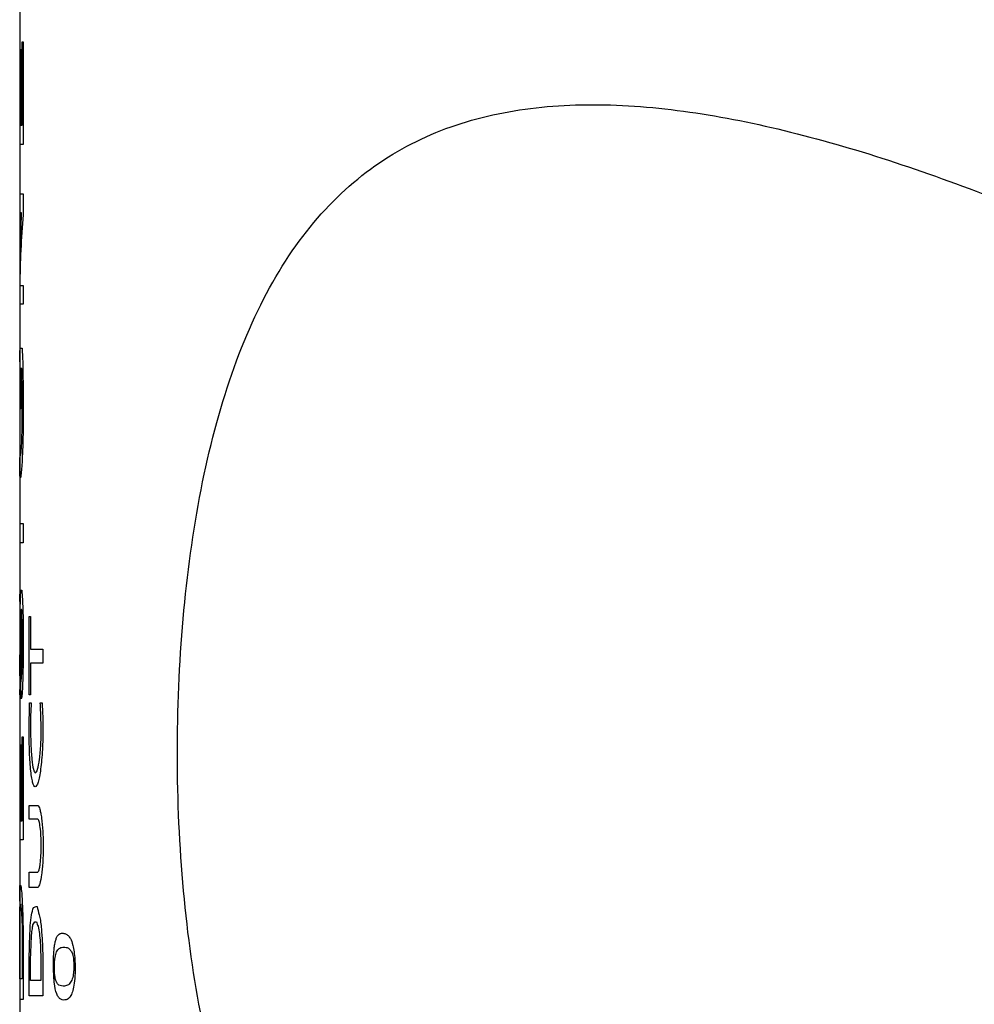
# Model space of a CAD drawing. Header units: inches. Extents: x 0.2 to 10.8, y 0.2 to 8.2.
# Tile 13 of 28: x 5.719 to 5.995, y 3.49 to 3.775. Entities that reach past the tile are written whole.
import ezdxf

# ---------------------------------------------------------------- set-up
doc = ezdxf.new("R2010")
doc.units = ezdxf.units.IN
doc.header["$MEASUREMENT"] = 0

msp = doc.modelspace()

# ---------------------------------------------------------------- linework, layer by layer
for p, q in [((5.71852, 3.78158), (5.71852, 3.76834)), ((5.71852, 3.76834), (5.71852, 3.73913)), ((5.71852, 3.76834), (5.71852, 3.74465)), ((5.71924, 3.76885), (5.71953, 3.76885)), ((5.71924, 3.74465), (5.71924, 3.76885)), ((5.71953, 3.76885), (5.71953, 3.73913)), ((5.71864, 3.76668), (5.71876, 3.76668)), ((5.71864, 3.74465), (5.71864, 3.76668)), ((5.71876, 3.76668), (5.71876, 3.74465)), ((5.71852, 3.74465), (5.71864, 3.74465)), ((5.71876, 3.74465), (5.71924, 3.74465)), ((5.71852, 3.73913), (5.71852, 3.72478)), ((5.71953, 3.73913), (5.71852, 3.73913)), ((5.71852, 3.72478), (5.71852, 3.71931)), ((5.71852, 3.72478), (5.71953, 3.72478)), ((5.71953, 3.72478), (5.71953, 3.71878)), ((5.71852, 3.71931), (5.71852, 3.70224)), ((5.71905, 3.71931), (5.71852, 3.71931)), ((5.71862, 3.70224), (5.71905, 3.71931)), ((5.71852, 3.70224), (5.71852, 3.69285)), ((5.71854, 3.69833), (5.71953, 3.69833)), ((5.71953, 3.69833), (5.71953, 3.69285)), ((5.71852, 3.69285), (5.71852, 3.67618)), ((5.71953, 3.69285), (5.71852, 3.69285)), ((5.71868, 3.68017), (5.71924, 3.68017)), ((5.71868, 3.66261), (5.71868, 3.68017)), ((5.71852, 3.67618), (5.71852, 3.67663)), ((5.71852, 3.67618), (5.71852, 3.66694)), ((5.71884, 3.67431), (5.71884, 3.66261)), ((5.71911, 3.67431), (5.71884, 3.67431)), ((5.71852, 3.66763), (5.71852, 3.66694)), ((5.71953, 3.66862), (5.71956, 3.66518)), ((5.71852, 3.66694), (5.71852, 3.65751)), ((5.71928, 3.66178), (5.71928, 3.66518)), ((5.71956, 3.66518), (5.71956, 3.66084)), ((5.71884, 3.66261), (5.71868, 3.66261)), ((5.71925, 3.65821), (5.71928, 3.66178)), ((5.71956, 3.66084), (5.71953, 3.65727)), ((5.71852, 3.65751), (5.71852, 3.6485)), ((5.71852, 3.6485), (5.71852, 3.62943)), ((5.71852, 3.64708), (5.71852, 3.6485)), ((5.71865, 3.64907), (5.71877, 3.64907)), ((5.71878, 3.64263), (5.71864, 3.64263)), ((5.71852, 3.62943), (5.71852, 3.62385)), ((5.71852, 3.62943), (5.71953, 3.62943)), ((5.71953, 3.62943), (5.71953, 3.62385)), ((5.71852, 3.62385), (5.71852, 3.60687)), ((5.71953, 3.62385), (5.71852, 3.62385)), ((5.71852, 3.60687), (5.71852, 3.60822)), ((5.71854, 3.609), (5.71855, 3.609)), ((5.71855, 3.609), (5.71856, 3.60348)), ((5.71884, 3.61017), (5.71911, 3.61017)), ((5.71852, 3.60687), (5.71852, 3.59716)), ((5.71908, 3.60456), (5.71899, 3.60456)), ((5.72129, 3.60248), (5.72167, 3.60248)), ((5.72129, 3.57983), (5.72129, 3.60248)), ((5.72167, 3.60248), (5.72167, 3.59304)), ((5.71953, 3.60023), (5.71956, 3.5972)), ((5.71852, 3.5986), (5.71852, 3.59716)), ((5.71852, 3.59716), (5.71852, 3.59092)), ((5.71927, 3.59177), (5.71928, 3.59688)), ((5.71956, 3.5972), (5.71955, 3.5923)), ((5.71852, 3.59092), (5.71852, 3.58136)), ((5.71852, 3.59092), (5.71852, 3.5909)), ((5.72167, 3.59304), (5.72521, 3.59304)), ((5.72521, 3.59304), (5.72521, 3.58905)), ((5.72167, 3.58905), (5.72167, 3.57983)), ((5.72521, 3.58905), (5.72167, 3.58905)), ((5.71853, 3.58534), (5.71854, 3.58534)), ((5.71891, 3.57869), (5.71889, 3.58355)), ((5.71852, 3.58136), (5.71852, 3.56657)), ((5.71852, 3.58099), (5.71852, 3.58136)), ((5.71856, 3.57983), (5.71854, 3.57983)), ((5.72167, 3.57983), (5.72129, 3.57983)), ((5.71899, 3.57869), (5.71891, 3.57869)), ((5.72139, 3.5775), (5.72184, 3.5775)), ((5.72447, 3.5775), (5.725, 3.5775)), ((5.72167, 3.57407), (5.72167, 3.57063)), ((5.72521, 3.57356), (5.72524, 3.57063)), ((5.71924, 3.56764), (5.71953, 3.56764)), ((5.71924, 3.54333), (5.71924, 3.56764)), ((5.71953, 3.56764), (5.71953, 3.53791)), ((5.71852, 3.56657), (5.71852, 3.53791)), ((5.71852, 3.56657), (5.71852, 3.54333)), ((5.71864, 3.56544), (5.71875, 3.56544)), ((5.71864, 3.54333), (5.71864, 3.56544)), ((5.71875, 3.56544), (5.71875, 3.54333)), ((5.72129, 3.54783), (5.72377, 3.54783)), ((5.72129, 3.54389), (5.72129, 3.54783)), ((5.71852, 3.54333), (5.71864, 3.54333)), ((5.71875, 3.54333), (5.71924, 3.54333)), ((5.72377, 3.54389), (5.72129, 3.54389)), ((5.71852, 3.53791), (5.71852, 3.52011)), ((5.71953, 3.53791), (5.71852, 3.53791)), ((5.72129, 3.52853), (5.72377, 3.52853)), ((5.72129, 3.52412), (5.72129, 3.52853)), ((5.71859, 3.52467), (5.71887, 3.52467)), ((5.72377, 3.52412), (5.72129, 3.52412)), ((5.71852, 3.52011), (5.71852, 3.49166)), ((5.72285, 3.51413), (5.72338, 3.51413)), ((5.71852, 3.49769), (5.71852, 3.51075)), ((5.71953, 3.51075), (5.71953, 3.49769)), ((5.71924, 3.51029), (5.71924, 3.49769)), ((5.72129, 3.50348), (5.72134, 3.50701)), ((5.72129, 3.49272), (5.72129, 3.50348)), ((5.72167, 3.49714), (5.72167, 3.50308)), ((5.72468, 3.50262), (5.72468, 3.49714)), ((5.72524, 3.50308), (5.72524, 3.49272)), ((5.71924, 3.49769), (5.71852, 3.49769)), ((5.71953, 3.49769), (5.71953, 3.49166)), ((5.72468, 3.49714), (5.72167, 3.49714)), ((5.71852, 3.49166), (5.71852, 3.4568)), ((5.71953, 3.49166), (5.71852, 3.49166)), ((5.72524, 3.49272), (5.72129, 3.49272))]:
    msp.add_line(p, q)
for points, knots in [([(6.12452, 3.4628), (6.10263, 3.45031), (6.08094, 3.43893), (6.03812, 3.41825), (6.01698, 3.40896), (5.97523, 3.39304), (5.9545, 3.38641), (5.92494, 3.37971), (5.9153, 3.378), (5.89644, 3.37585), (5.88716, 3.3754), (5.86941, 3.37608), (5.86092, 3.37719), (5.84473, 3.3812), (5.83696, 3.38414), (5.82245, 3.39211), (5.81578, 3.39708), (5.80355, 3.40925), (5.79792, 3.41655), (5.78812, 3.43308), (5.7839, 3.4423), (5.77845, 3.45766), (5.77678, 3.46307), (5.77376, 3.47426), (5.77243, 3.48), (5.76888, 3.49769), (5.76713, 3.51014), (5.76476, 3.53609), (5.76418, 3.54918), (5.76414, 3.57558), (5.7647, 3.58898), (5.76696, 3.61468), (5.76866, 3.62721), (5.77337, 3.65118), (5.77629, 3.66231), (5.78348, 3.68296), (5.78778, 3.69249), (5.79752, 3.70913), (5.80303, 3.71641), (5.81534, 3.72882), (5.82201, 3.73384), (5.83641, 3.74188), (5.84422, 3.74489), (5.86045, 3.74899), (5.86892, 3.75013), (5.88656, 3.75086), (5.89577, 3.75046), (5.91474, 3.74835), (5.92439, 3.74666), (5.95387, 3.74003), (5.97422, 3.73357), (6.01633, 3.71759), (6.03772, 3.7082), (6.08082, 3.68739), (6.1026, 3.67597), (6.12452, 3.66346)], [0, 0, 0, 0, 0.0625, 0.0625, 0.125, 0.125, 0.1875, 0.1875, 0.21875, 0.21875, 0.25, 0.25, 0.28125, 0.28125, 0.3125, 0.3125, 0.34375, 0.34375, 0.375, 0.375, 0.40625, 0.40625, 0.421875, 0.421875, 0.4375, 0.4375, 0.46875, 0.46875, 0.5, 0.5, 0.53125, 0.53125, 0.5625, 0.5625, 0.59375, 0.59375, 0.625, 0.625, 0.65625, 0.65625, 0.6875, 0.6875, 0.71875, 0.71875, 0.75, 0.75, 0.78125, 0.78125, 0.8125, 0.8125, 0.875, 0.875, 0.9375, 0.9375, 1, 1, 1, 1]), ([(5.72524, 3.57063), (5.72524, 3.56988), (5.72524, 3.56838), (5.72519, 3.56615), (5.72508, 3.56365), (5.72489, 3.56096), (5.7245, 3.55742), (5.72385, 3.55414), (5.723, 3.55277), (5.72223, 3.55414), (5.72174, 3.55742), (5.72147, 3.56095), (5.72133, 3.56397), (5.72124, 3.56724), (5.72124, 3.5695), (5.72124, 3.57063)], [0, 0, 0, 0, 0.0422094, 0.0838695, 0.1257424, 0.1881661, 0.2507407, 0.3754025, 0.5000627, 0.6247232, 0.7493848, 0.8118618, 0.8741256, 0.9366665, 1, 1, 1, 1]), ([(5.72167, 3.57063), (5.72167, 3.57005), (5.72167, 3.5689), (5.72169, 3.56719), (5.72178, 3.56447), (5.722, 3.56099), (5.72247, 3.558), (5.72307, 3.55694), (5.72372, 3.558), (5.7243, 3.56099), (5.72462, 3.5647), (5.72474, 3.56803), (5.72475, 3.56976), (5.72475, 3.57063)], [0, 0, 0, 0, 0.042377, 0.084135, 0.126034, 0.250415, 0.37524, 0.500064, 0.624888, 0.749712, 0.873785, 0.936371, 1, 1, 1, 1]), ([(5.72377, 3.54783), (5.72387, 3.54774), (5.72407, 3.54756), (5.72436, 3.54679), (5.72462, 3.54565), (5.72494, 3.54367), (5.72524, 3.54048), (5.72536, 3.53598), (5.72526, 3.53224), (5.72506, 3.52957), (5.7248, 3.52723), (5.72436, 3.52487), (5.72397, 3.52437), (5.72377, 3.52412)], [0, 0, 0, 0, 0.06443, 0.126183, 0.187516, 0.250731, 0.374764, 0.500375, 0.625088, 0.687702, 0.750367, 0.874322, 1, 1, 1, 1]), ([(5.72377, 3.52853), (5.72386, 3.52861), (5.72403, 3.52877), (5.72427, 3.52963), (5.7245, 3.53108), (5.72471, 3.53329), (5.72478, 3.5362), (5.72471, 3.53913), (5.72448, 3.54158), (5.72415, 3.54341), (5.7239, 3.54373), (5.72377, 3.54389)], [0, 0, 0, 0, 0.084592, 0.16628, 0.250664, 0.374764, 0.500394, 0.624626, 0.750356, 0.873851, 1, 1, 1, 1]), ([(5.71852, 3.52011), (5.71852, 3.5207), (5.71852, 3.52202), (5.71853, 3.52268), (5.71854, 3.52305)], [0, 0, 0, 0, 0.449629, 1, 1, 1, 1]), ([(5.71852, 3.51352), (5.71852, 3.5141), (5.71853, 3.51525), (5.71854, 3.51667), (5.71857, 3.51801), (5.71862, 3.51906), (5.7187, 3.5195), (5.7188, 3.51925), (5.71892, 3.51825), (5.71905, 3.51661), (5.71913, 3.51501), (5.71917, 3.51421)], [0, 0, 0, 0, 0.083927, 0.166956, 0.250527, 0.375242, 0.500123, 0.62479, 0.749046, 0.873804, 1, 1, 1, 1]), ([(5.72827, 3.50174), (5.72828, 3.50242), (5.72829, 3.50371), (5.7284, 3.50553), (5.72857, 3.5071), (5.72881, 3.5084), (5.72912, 3.50944), (5.72951, 3.51021), (5.7301, 3.5108), (5.73058, 3.51085), (5.73089, 3.51088)], [0, 0, 0, 0, 0.107708, 0.206399, 0.300929, 0.396787, 0.499252, 0.616848, 0.749555, 1, 1, 1, 1]), ([(5.73089, 3.51088), (5.73119, 3.51084), (5.73174, 3.51077), (5.73252, 3.51027), (5.73325, 3.50934), (5.73401, 3.50737), (5.7345, 3.50403), (5.73454, 3.50156), (5.73456, 3.5007)], [0, 0, 0, 0, 0.199106, 0.365615, 0.501837, 0.670693, 0.884771, 1, 1, 1, 1]), ([(5.72856, 3.50094), (5.72857, 3.5014), (5.72858, 3.50225), (5.72868, 3.50342), (5.72884, 3.50437), (5.72897, 3.50484), (5.72904, 3.5051)], [0, 0, 0, 0, 0.262098, 0.494091, 0.725528, 1, 1, 1, 1]), ([(5.72904, 3.5051), (5.72914, 3.50533), (5.72935, 3.50582), (5.72972, 3.50628), (5.73015, 3.50661), (5.73069, 3.50679), (5.73109, 3.50682), (5.73131, 3.50684)], [0, 0, 0, 0, 0.14378, 0.309579, 0.499676, 0.725213, 1, 1, 1, 1]), ([(5.73131, 3.50684), (5.73152, 3.50682), (5.73191, 3.50679), (5.73252, 3.50659), (5.7331, 3.50621), (5.73348, 3.50551), (5.73366, 3.5052)], [0, 0, 0, 0, 0.275041, 0.5004674, 0.7739493, 1, 1, 1, 1]), ([(5.73366, 3.5052), (5.73374, 3.50496), (5.73389, 3.50453), (5.73407, 3.50364), (5.73417, 3.50256), (5.73419, 3.50178), (5.73419, 3.50136)], [0, 0, 0, 0, 0.275437, 0.507662, 0.736529, 1, 1, 1, 1]), ([(5.73123, 3.49149), (5.73095, 3.49153), (5.73044, 3.49162), (5.72977, 3.4922), (5.72909, 3.49342), (5.72841, 3.4964), (5.72832, 3.49994), (5.72827, 3.50174)], [0, 0, 0, 0, 0.198165, 0.36466, 0.502825, 0.747766, 1, 1, 1, 1]), ([(5.73111, 3.49553), (5.73081, 3.49556), (5.73028, 3.49561), (5.72962, 3.49595), (5.72915, 3.4966), (5.72882, 3.49764), (5.72861, 3.49915), (5.72858, 3.50034), (5.72856, 3.50094)], [0, 0, 0, 0, 0.288845, 0.501607, 0.652626, 0.776456, 0.886217, 1, 1, 1, 1]), ([(5.73456, 3.5007), (5.73455, 3.50015), (5.73454, 3.49914), (5.73444, 3.4972), (5.73415, 3.49515), (5.73362, 3.49332), (5.73322, 3.49262), (5.733, 3.49225)], [0, 0, 0, 0, 0.138999, 0.255903, 0.500038, 0.731262, 1, 1, 1, 1]), ([(5.73419, 3.50136), (5.73419, 3.50091), (5.73417, 3.50006), (5.73405, 3.49892), (5.73386, 3.49799), (5.7337, 3.49754), (5.73361, 3.49729)], [0, 0, 0, 0, 0.264111, 0.499645, 0.728127, 1, 1, 1, 1]), ([(5.73361, 3.49729), (5.73349, 3.49706), (5.73324, 3.49657), (5.73282, 3.4961), (5.73233, 3.49576), (5.73175, 3.49557), (5.73134, 3.49554), (5.73111, 3.49553)], [0, 0, 0, 0, 0.145593, 0.311456, 0.499665, 0.721756, 1, 1, 1, 1]), ([(5.733, 3.49225), (5.73285, 3.4921), (5.7325, 3.49175), (5.7319, 3.49155), (5.73147, 3.49151), (5.73123, 3.49149)], [0, 0, 0, 0, 0.256873, 0.589525, 1, 1, 1, 1])]:
    msp.add_open_spline(points, degree=3, knots=knots)
for points in [[(5.71953, 3.71878), (5.71895, 3.71196), (5.71862, 3.70514), (5.71854, 3.69833)], [(5.71852, 3.67663), (5.71852, 3.67758), (5.71853, 3.67852), (5.71855, 3.67946)], [(5.71855, 3.67946), (5.71856, 3.67769), (5.71857, 3.67591), (5.71858, 3.67414)], [(5.71924, 3.68017), (5.71928, 3.67884), (5.71933, 3.67751), (5.71938, 3.67618)], [(5.71938, 3.67618), (5.7194, 3.67494), (5.71943, 3.67369), (5.71946, 3.67244)], [(5.71855, 3.67301), (5.71854, 3.67248), (5.71853, 3.67196), (5.71852, 3.67143)], [(5.71856, 3.67358), (5.71856, 3.67339), (5.71855, 3.6732), (5.71855, 3.67301)], [(5.71858, 3.67414), (5.71857, 3.67395), (5.71856, 3.67377), (5.71856, 3.67358)], [(5.71917, 3.67205), (5.71915, 3.67281), (5.71913, 3.67356), (5.71911, 3.67431)], [(5.71852, 3.67143), (5.71852, 3.67079), (5.71852, 3.67015), (5.71852, 3.6695)], [(5.71923, 3.66862), (5.71921, 3.66977), (5.71919, 3.67091), (5.71917, 3.67205)], [(5.71946, 3.67244), (5.71948, 3.67117), (5.7195, 3.6699), (5.71953, 3.66862)], [(5.71852, 3.6695), (5.71852, 3.66888), (5.71852, 3.66825), (5.71852, 3.66763)], [(5.71928, 3.66518), (5.71926, 3.66633), (5.71924, 3.66748), (5.71923, 3.66862)], [(5.71852, 3.65751), (5.71852, 3.65702), (5.71852, 3.65653), (5.71852, 3.65604)], [(5.71852, 3.65604), (5.71852, 3.65505), (5.71852, 3.65406), (5.71852, 3.65307)], [(5.71917, 3.65498), (5.71919, 3.65606), (5.71922, 3.65713), (5.71925, 3.65821)], [(5.71953, 3.65727), (5.71948, 3.6554), (5.71944, 3.65353), (5.71939, 3.65166)], [(5.71852, 3.65307), (5.71853, 3.65253), (5.71853, 3.65198), (5.71854, 3.65144)], [(5.71907, 3.65193), (5.7191, 3.65295), (5.71913, 3.65396), (5.71917, 3.65498)], [(5.71854, 3.65144), (5.71855, 3.65087), (5.71856, 3.65029), (5.71859, 3.64972)], [(5.71877, 3.64907), (5.71882, 3.64944), (5.71889, 3.6498), (5.71896, 3.65016)], [(5.71896, 3.65016), (5.719, 3.65075), (5.71903, 3.65134), (5.71907, 3.65193)], [(5.71939, 3.65166), (5.71934, 3.65034), (5.71929, 3.64901), (5.71925, 3.64769)], [(5.71859, 3.64972), (5.71861, 3.6495), (5.71863, 3.64929), (5.71865, 3.64907)], [(5.71925, 3.64769), (5.71918, 3.64692), (5.71912, 3.64614), (5.71906, 3.64536)], [(5.71855, 3.64466), (5.71853, 3.64547), (5.71852, 3.64628), (5.71852, 3.64708)], [(5.71858, 3.64326), (5.71857, 3.64372), (5.71856, 3.64419), (5.71855, 3.64466)], [(5.71906, 3.64536), (5.719, 3.6447), (5.71894, 3.64403), (5.71889, 3.64337)], [(5.71864, 3.64263), (5.71862, 3.64284), (5.7186, 3.64305), (5.71858, 3.64326)], [(5.71889, 3.64337), (5.71885, 3.64312), (5.71882, 3.64288), (5.71878, 3.64263)], [(5.71852, 3.60822), (5.71853, 3.60848), (5.71853, 3.60874), (5.71854, 3.609)], [(5.71869, 3.60514), (5.7187, 3.60588), (5.71871, 3.60662), (5.71872, 3.60736)], [(5.71872, 3.60736), (5.71874, 3.60785), (5.71875, 3.60834), (5.71877, 3.60883)], [(5.71877, 3.60883), (5.71879, 3.60928), (5.71881, 3.60972), (5.71884, 3.61017)], [(5.71911, 3.61017), (5.71913, 3.60978), (5.71916, 3.60939), (5.71919, 3.609)], [(5.71919, 3.609), (5.71924, 3.6084), (5.71928, 3.6078), (5.71933, 3.6072)], [(5.71866, 3.60248), (5.71867, 3.60337), (5.71868, 3.60425), (5.71869, 3.60514)], [(5.71899, 3.60456), (5.71897, 3.60449), (5.71894, 3.60442), (5.71892, 3.60435)], [(5.71914, 3.60352), (5.71912, 3.60387), (5.7191, 3.60422), (5.71908, 3.60456)], [(5.71933, 3.6072), (5.71938, 3.60597), (5.71942, 3.60474), (5.71947, 3.60352)], [(5.71853, 3.60248), (5.71852, 3.60195), (5.71852, 3.60142), (5.71852, 3.60088)], [(5.71854, 3.60305), (5.71854, 3.60286), (5.71853, 3.60267), (5.71853, 3.60248)], [(5.71856, 3.60348), (5.71855, 3.60334), (5.71855, 3.6032), (5.71854, 3.60305)], [(5.71864, 3.59872), (5.71865, 3.59997), (5.71865, 3.60122), (5.71866, 3.60248)], [(5.71884, 3.60273), (5.71883, 3.60233), (5.71882, 3.60193), (5.71881, 3.60152)], [(5.71887, 3.60305), (5.71886, 3.60294), (5.71885, 3.60284), (5.71884, 3.60273)], [(5.71891, 3.60398), (5.71889, 3.60367), (5.71888, 3.60336), (5.71887, 3.60305)], [(5.71892, 3.60435), (5.71892, 3.60423), (5.71891, 3.60411), (5.71891, 3.60398)], [(5.71922, 3.6007), (5.71919, 3.60164), (5.71917, 3.60258), (5.71914, 3.60352)], [(5.71947, 3.60352), (5.71949, 3.60242), (5.71951, 3.60133), (5.71953, 3.60023)], [(5.71852, 3.60088), (5.71852, 3.60012), (5.71852, 3.59936), (5.71852, 3.5986)], [(5.71881, 3.60152), (5.7188, 3.59998), (5.71879, 3.59843), (5.71878, 3.59688)], [(5.71928, 3.59688), (5.71926, 3.59815), (5.71924, 3.59942), (5.71922, 3.6007)], [(5.71862, 3.59344), (5.71863, 3.5952), (5.71863, 3.59696), (5.71864, 3.59872)], [(5.71878, 3.59688), (5.71877, 3.59535), (5.71876, 3.59383), (5.71875, 3.5923)], [(5.7186, 3.59036), (5.71861, 3.59139), (5.71861, 3.59242), (5.71862, 3.59344)], [(5.71852, 3.5909), (5.71852, 3.59012), (5.71852, 3.58933), (5.71852, 3.58855)], [(5.71859, 3.58905), (5.71859, 3.58949), (5.7186, 3.58992), (5.7186, 3.59036)], [(5.71875, 3.5923), (5.71874, 3.59066), (5.71872, 3.58903), (5.71871, 3.58739)], [(5.71922, 3.58896), (5.71924, 3.58989), (5.71925, 3.59083), (5.71927, 3.59177)], [(5.71955, 3.5923), (5.71953, 3.59079), (5.71951, 3.58929), (5.71949, 3.58778)], [(5.71852, 3.58855), (5.71852, 3.58804), (5.71852, 3.58754), (5.71852, 3.58704)], [(5.71858, 3.58691), (5.71858, 3.58762), (5.71859, 3.58834), (5.71859, 3.58905)], [(5.71916, 3.58661), (5.71918, 3.58739), (5.7192, 3.58818), (5.71922, 3.58896)], [(5.71949, 3.58778), (5.71947, 3.58695), (5.71945, 3.58611), (5.71943, 3.58528)], [(5.71852, 3.58704), (5.71852, 3.58647), (5.71853, 3.5859), (5.71853, 3.58534)], [(5.71854, 3.58534), (5.71855, 3.58544), (5.71855, 3.58554), (5.71855, 3.58563)], [(5.71855, 3.58563), (5.71856, 3.58606), (5.71857, 3.58648), (5.71858, 3.58691)], [(5.71867, 3.58528), (5.71865, 3.58408), (5.71863, 3.58287), (5.71862, 3.58167)], [(5.71871, 3.58739), (5.7187, 3.58669), (5.71868, 3.58598), (5.71867, 3.58528)], [(5.71894, 3.58409), (5.71898, 3.5844), (5.71902, 3.58471), (5.71906, 3.58503)], [(5.71906, 3.58503), (5.71909, 3.58555), (5.71912, 3.58608), (5.71916, 3.58661)], [(5.71943, 3.58528), (5.7194, 3.58439), (5.71938, 3.5835), (5.71936, 3.58261)], [(5.71889, 3.58355), (5.7189, 3.58373), (5.71892, 3.58391), (5.71894, 3.58409)], [(5.71936, 3.58261), (5.71931, 3.58185), (5.71927, 3.58109), (5.71922, 3.58033)], [(5.71853, 3.58017), (5.71852, 3.58044), (5.71852, 3.58071), (5.71852, 3.58099)], [(5.71854, 3.57983), (5.71853, 3.57994), (5.71853, 3.58006), (5.71853, 3.58017)], [(5.71862, 3.58167), (5.71859, 3.58106), (5.71857, 3.58045), (5.71856, 3.57983)], [(5.71911, 3.57917), (5.71906, 3.57901), (5.71903, 3.57885), (5.71899, 3.57869)], [(5.71922, 3.58033), (5.71918, 3.57994), (5.71914, 3.57956), (5.71911, 3.57917)], [(5.72124, 3.57063), (5.72129, 3.57292), (5.72134, 3.57521), (5.72139, 3.5775)], [(5.72184, 3.5775), (5.72178, 3.57636), (5.72173, 3.57521), (5.72167, 3.57407)], [(5.72461, 3.57472), (5.72456, 3.57565), (5.72451, 3.57658), (5.72447, 3.5775)], [(5.725, 3.5775), (5.72507, 3.57619), (5.72514, 3.57487), (5.72521, 3.57356)], [(5.72475, 3.57063), (5.7247, 3.57199), (5.72466, 3.57336), (5.72461, 3.57472)], [(5.71854, 3.52305), (5.71855, 3.52359), (5.71857, 3.52413), (5.71859, 3.52467)], [(5.71887, 3.52467), (5.71894, 3.52392), (5.71902, 3.52317), (5.71911, 3.52242)], [(5.71911, 3.52242), (5.71918, 3.52105), (5.71925, 3.51968), (5.71933, 3.51831)], [(5.71933, 3.51831), (5.71937, 3.51708), (5.71941, 3.51584), (5.71944, 3.51461)], [(5.72189, 3.51615), (5.72209, 3.51687), (5.72229, 3.51759), (5.72251, 3.51831)], [(5.72251, 3.51831), (5.72283, 3.51842), (5.72318, 3.51852), (5.72355, 3.51863)], [(5.72355, 3.51863), (5.72374, 3.5178), (5.72394, 3.51698), (5.72414, 3.51615)], [(5.71852, 3.51075), (5.71852, 3.51167), (5.71852, 3.5126), (5.71852, 3.51352)], [(5.71917, 3.51421), (5.7192, 3.5129), (5.71922, 3.5116), (5.71924, 3.51029)], [(5.71944, 3.51461), (5.71947, 3.51332), (5.7195, 3.51204), (5.71953, 3.51075)], [(5.72156, 3.51305), (5.72167, 3.51408), (5.72178, 3.51512), (5.72189, 3.51615)], [(5.72236, 3.51331), (5.72247, 3.51349), (5.72257, 3.51367), (5.72268, 3.51384)], [(5.72268, 3.51384), (5.72274, 3.51394), (5.72279, 3.51403), (5.72285, 3.51413)], [(5.72338, 3.51413), (5.72353, 3.51371), (5.72368, 3.51329), (5.72383, 3.51288)], [(5.72414, 3.51615), (5.72426, 3.51563), (5.72439, 3.51512), (5.72452, 3.5146)], [(5.72452, 3.5146), (5.72459, 3.51392), (5.72467, 3.51324), (5.72475, 3.51256)], [(5.72134, 3.50701), (5.72142, 3.50902), (5.72149, 3.51103), (5.72156, 3.51305)], [(5.72189, 3.50923), (5.72194, 3.50993), (5.72198, 3.51063), (5.72202, 3.51134)], [(5.72202, 3.51134), (5.72207, 3.51161), (5.72212, 3.51189), (5.72218, 3.51216)], [(5.72218, 3.51216), (5.72224, 3.51255), (5.7223, 3.51293), (5.72236, 3.51331)], [(5.72383, 3.51288), (5.72396, 3.51217), (5.72409, 3.51146), (5.72423, 3.51075)], [(5.72423, 3.51075), (5.72431, 3.5099), (5.72439, 3.50904), (5.72447, 3.50819)], [(5.72475, 3.51256), (5.72485, 3.51119), (5.72496, 3.50983), (5.72506, 3.50847)], [(5.72178, 3.50603), (5.72182, 3.5071), (5.72186, 3.50816), (5.72189, 3.50923)], [(5.72447, 3.50819), (5.72454, 3.50633), (5.72461, 3.50447), (5.72468, 3.50262)], [(5.72506, 3.50847), (5.72512, 3.50667), (5.72518, 3.50487), (5.72524, 3.50308)], [(5.72167, 3.50308), (5.7217, 3.50406), (5.72174, 3.50505), (5.72178, 3.50603)]]:
    msp.add_open_spline(points, degree=3)

doc.saveas('drawing.dxf')
